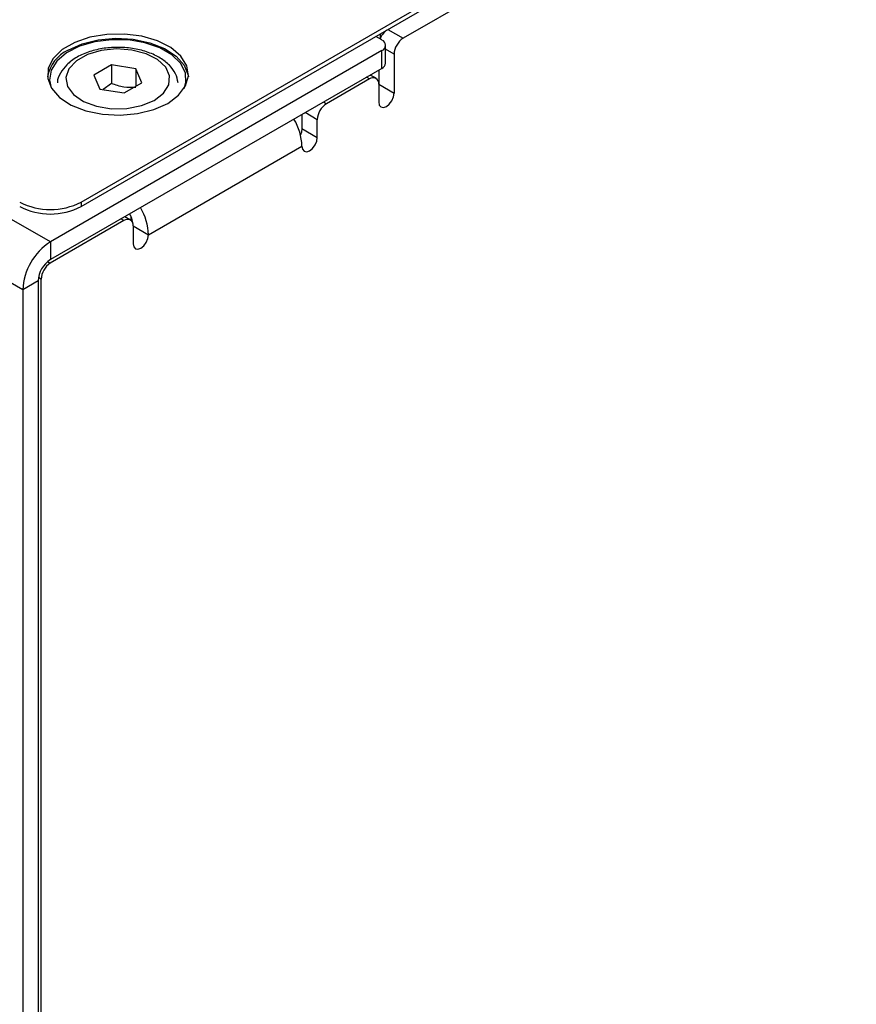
# Model space of a CAD drawing. Header units: millimetres. Extents: x 0 to 420, y 0 to 297.
# Tile 36 of 43: x 347 to 366, y 224 to 247. Entities that reach past the tile are written whole.
import ezdxf

# ---------------------------------------------------------------- set-up
doc = ezdxf.new("R2010")
doc.units = ezdxf.units.MM

msp = doc.modelspace()

# ---------------------------------------------------------------- linework, layer by layer
at = {"color": 7, "linetype": 'Continuous', "lineweight": 25}
for p, q in [((348.125, 242.939), (389.986, 267.105)), ((348.125, 242.837), (389.986, 267.003)), ((347.418, 242.021), (333.418, 250.103)), ((346.782, 240.919), (332.781, 249.001)), ((358.66, 248.512), (355.549, 246.716)), ((355.055, 246.675), (354.914, 246.756)), ((355.055, 246.43), (347.418, 242.021)), ((355.055, 246.021), (355.055, 246.43)), ((355.143, 246.144), (355.143, 246.552)), ((355.337, 246.349), (355.337, 245.451)), ((355.055, 246.021), (347.418, 241.613)), ((348.83, 246.1), (348.417, 245.867)), ((349.386, 246.01), (348.83, 246.1)), ((348.83, 246.1), (348.83, 245.672)), ((349.528, 245.687), (349.386, 246.01)), ((349.386, 246.01), (349.386, 245.607)), ((354.983, 245.98), (354.983, 245.655)), ((348.417, 245.867), (348.56, 245.544)), ((354.771, 245.777), (353.781, 245.206)), ((354.921, 245.792), (354.789, 245.868)), ((348.56, 245.544), (349.115, 245.454)), ((348.83, 245.672), (348.638, 245.532)), ((349.115, 245.454), (349.528, 245.687)), ((354.983, 245.655), (354.983, 245.246)), ((354.983, 245.655), (355.337, 245.451)), ((353.215, 244.959), (353.215, 244.634)), ((353.569, 244.43), (353.569, 244.838)), ((353.215, 244.634), (353.569, 244.43)), ((349.68, 242.185), (353.215, 244.226)), ((348.125, 242.939), (348.125, 242.837)), ((349.264, 242.526), (349.133, 242.602)), ((349.274, 242.608), (349.274, 242.52)), ((349.114, 242.512), (347.417, 241.532)), ((349.326, 242.389), (349.326, 241.981)), ((349.326, 242.389), (349.68, 242.185)), ((347.418, 242.021), (347.418, 241.613)), ((347.135, 241.123), (346.782, 240.919)), ((347.135, 241.123), (347.135, 218.094)), ((347.205, 218.463), (347.205, 241.164)), ((346.782, 240.919), (346.782, 217.89))]:
    msp.add_line(p, q, dxfattribs=at)
at = {"color": 8, "linetype": 'Continuous', "lineweight": 25}
for p, q in [((355.197, 246.919), (355.549, 246.716)), ((355.02, 246.817), (355.02, 246.712)), ((355.337, 246.349), (355.143, 246.46)), ((354.771, 245.777), (354.702, 245.817)), ((353.712, 245.246), (353.781, 245.206)), ((353.569, 244.838), (353.287, 245.001)), ((349.114, 242.512), (349.045, 242.552)), ((347.355, 241.568), (347.417, 241.532)), ((347.205, 241.164), (347.143, 241.2))]:
    msp.add_line(p, q, dxfattribs=at)
at = {"color": 7, "linetype": 'Continuous', "lineweight": 25, "flags": 128}
for points in [[(350.123, 245.215), (350.373, 245.401), (350.534, 245.617), (350.598, 245.849), (350.56, 246.083), (350.422, 246.304), (350.193, 246.499), (349.887, 246.654), (349.524, 246.761), (349.127, 246.812), (348.72, 246.805), (348.329, 246.739), (347.978, 246.62), (347.69, 246.454), (347.483, 246.251), (347.369, 246.025), (347.356, 245.79), (347.445, 245.561), (347.63, 245.351), (347.899, 245.175), (348.236, 245.043), (348.619, 244.963), (349.025, 244.941), (349.427, 244.978), (349.801, 245.071), (350.123, 245.215)], [(350.501, 245.558), (350.541, 245.692), (350.528, 245.92), (350.418, 246.138), (350.217, 246.335), (349.938, 246.496), (349.598, 246.612), (349.219, 246.675), (348.824, 246.682), (348.439, 246.633), (348.087, 246.529), (347.791, 246.379), (347.569, 246.19), (347.436, 245.976), (347.398, 245.749), (347.438, 245.572)], [(347.825, 246.44), (348.147, 246.584), (348.521, 246.677), (348.923, 246.714), (349.328, 246.692), (349.712, 246.612), (350.049, 246.48), (350.318, 246.304), (350.503, 246.094), (350.592, 245.865), (350.597, 245.828)], [(349.809, 245.283), (350.024, 245.447), (350.146, 245.641), (350.164, 245.846), (350.076, 246.046), (349.889, 246.222), (349.622, 246.358), (349.296, 246.443), (348.942, 246.468), (348.591, 246.432), (348.273, 246.338), (348.018, 246.194), (347.847, 246.013), (347.777, 245.811), (347.813, 245.606), (347.951, 245.417), (348.181, 245.259), (348.481, 245.147), (348.824, 245.091), (349.181, 245.097), (349.519, 245.162), (349.809, 245.283)], [(354.983, 245.246), (354.996, 245.176), (355.035, 245.132), (355.092, 245.121), (355.16, 245.144), (355.227, 245.199), (355.285, 245.276), (355.323, 245.365), (355.337, 245.451)], [(353.215, 244.634), (353.202, 244.548), (353.179, 244.49)], [(353.215, 244.226), (353.229, 244.156), (353.267, 244.111), (353.324, 244.1), (353.392, 244.124), (353.46, 244.178), (353.517, 244.256), (353.555, 244.344), (353.569, 244.43)], [(349.326, 241.981), (349.34, 241.91), (349.378, 241.866), (349.435, 241.855), (349.503, 241.879), (349.571, 241.933), (349.628, 242.011), (349.666, 242.099), (349.68, 242.185)]]:
    msp.add_lwpolyline(points, dxfattribs=at)
at = {"color": 7, "linetype": 'Continuous', "lineweight": 25}
for centre, radius, start, end in [((355.454, 246.526), 0.473, 126.7845, 158.6797), ((355.009, 246.552), 0.131, 290.784, 69.2166), ((355.797, 246.328), 0.461, 122.6058, 177.3946), ((348.18, 245.676), 0.843, 114.9372, 169.6266), ((354.993, 246.159), 0.151, 294.3746, 354.3057), ((354.854, 245.676), 0.131, 350.7861, 129.2043), ((354.029, 244.817), 0.461, 122.605, 177.3945), ((351.918, 244.182), 1.298, 1.9546, 31.0919), ((347.418, 244.304), 1.537, 242.6098, 297.3903), ((347.418, 244.202), 1.537, 242.6098, 297.3903), ((348.382, 242.141), 1.298, 1.9546, 31.0919), ((348.75, 242.369), 0.577, 1.9524, 31.0309), ((349.197, 242.41), 0.131, 350.786, 129.2032), ((348.164, 240.856), 1.383, 122.6055, 177.3943), ((347.75, 241.095), 0.615, 122.6055, 177.3942), ((347.665, 241.143), 0.461, 122.605, 177.3945)]:
    msp.add_arc(centre, radius, start, end, dxfattribs=at)
for points, knots in [([(350.362, 245.691), (350.347, 245.762), (350.314, 245.907), (350.167, 246.1), (349.956, 246.267), (349.679, 246.397), (349.354, 246.482), (349.004, 246.514), (348.652, 246.492), (348.318, 246.415), (348.024, 246.288), (347.792, 246.118), (347.648, 245.918), (347.577, 245.769), (347.582, 245.694), (347.582, 245.691)], [0, 0, 0, 0, 0.073226, 0.150936, 0.232747, 0.318602, 0.405603, 0.492365, 0.579087, 0.666193, 0.754163, 0.843485, 0.922453, 0.997506, 1, 1, 1, 1]), ([(349.386, 245.581), (349.295, 245.574), (349.203, 245.575), (349.014, 245.605), (348.921, 245.635), (348.83, 245.672)], [0, 0, 0, 0, 0.5, 0.5, 1, 1, 1, 1])]:
    msp.add_open_spline(points, degree=3, knots=knots, dxfattribs=at)

doc.saveas('drawing.dxf')
